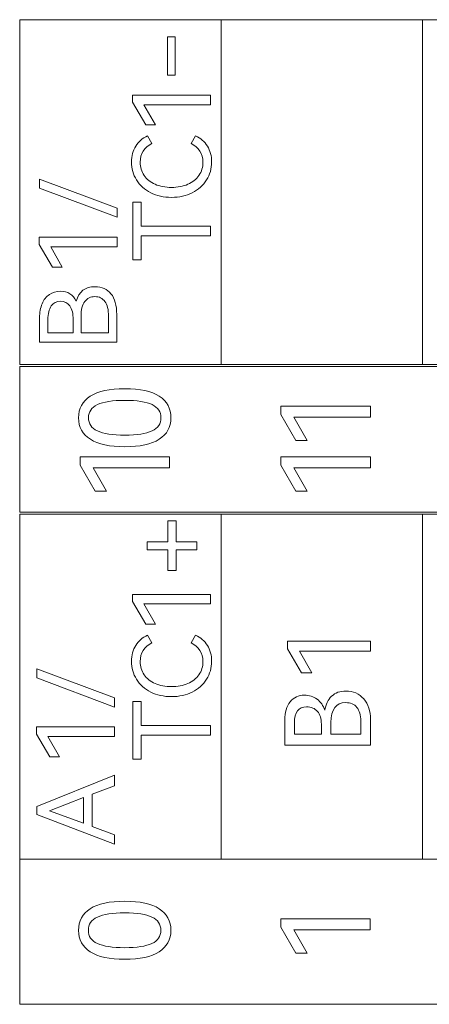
# Model space of a CAD drawing. Header units: millimetres. Extents: x 0 to 427, y 0 to 299.
# Tile 11 of 26: x 124 to 132, y 152 to 171. Entities that reach past the tile are written whole.
import ezdxf

# ---------------------------------------------------------------- set-up
doc = ezdxf.new("R2010")
doc.units = ezdxf.units.MM
doc.header["$MEASUREMENT"] = 0
doc.layers.add('layer 1', color=7, linetype='Continuous')

msp = doc.modelspace()

# ---------------------------------------------------------------- linework, layer by layer
at = {"layer": 'layer 1', "lineweight": 9}
for points, knots in [([(160.629, 171.486), (160.629, 171.486), (156.559, 171.486), (156.559, 171.486), (156.559, 171.486), (156.559, 171.486), (152.489, 171.486), (152.489, 171.486), (152.489, 171.486), (152.489, 171.486), (148.418, 171.486), (148.418, 171.486), (148.418, 171.486), (148.418, 171.486), (144.348, 171.486), (144.348, 171.486), (144.348, 171.486), (144.348, 171.486), (140.278, 171.486), (140.278, 171.486), (140.278, 171.486), (140.278, 171.486), (136.207, 171.486), (136.207, 171.486), (136.207, 171.486), (136.207, 171.486), (132.137, 171.486), (132.137, 171.486), (132.137, 171.486), (132.137, 171.486), (128.067, 171.486), (128.067, 171.486), (128.067, 171.486), (128.067, 171.486), (123.997, 171.486), (123.997, 171.486)], [0, 0, 0, 0, 0.111111, 0.111111, 0.111111, 0.111111, 0.222222, 0.222222, 0.222222, 0.222222, 0.333333, 0.333333, 0.333333, 0.333333, 0.444444, 0.444444, 0.444444, 0.444444, 0.555556, 0.555556, 0.555556, 0.555556, 0.666667, 0.666667, 0.666667, 0.666667, 0.777778, 0.777778, 0.777778, 0.777778, 0.888889, 0.888889, 0.888889, 0.888889, 1, 1, 1, 1]), ([(127.137, 170.365), (127.137, 170.365), (127.061, 170.365), (127.061, 170.365), (127.061, 170.365), (127.061, 170.365), (126.984, 170.365), (126.984, 170.365), (126.984, 170.365), (126.984, 170.365), (126.984, 170.752), (126.984, 170.752), (126.984, 170.752), (126.984, 170.752), (126.984, 171.14), (126.984, 171.14), (126.984, 171.14), (126.984, 171.14), (127.061, 171.14), (127.061, 171.14), (127.061, 171.14), (127.061, 171.14), (127.137, 171.14), (127.137, 171.14), (127.137, 171.14), (127.137, 171.14), (127.137, 170.752), (127.137, 170.752), (127.137, 170.752), (127.137, 170.752), (127.137, 170.365), (127.137, 170.365)], [0, 0, 0, 0, 0.125, 0.125, 0.125, 0.125, 0.25, 0.25, 0.25, 0.25, 0.375, 0.375, 0.375, 0.375, 0.5, 0.5, 0.5, 0.5, 0.625, 0.625, 0.625, 0.625, 0.75, 0.75, 0.75, 0.75, 0.875, 0.875, 0.875, 0.875, 1, 1, 1, 1]), ([(126.743, 169.359), (126.743, 169.359), (126.546, 169.359), (126.546, 169.359), (126.546, 169.359), (126.546, 169.359), (126.28, 169.817), (126.28, 169.817), (126.28, 169.817), (126.28, 169.817), (126.28, 169.962), (126.28, 169.962), (126.28, 169.962), (126.28, 169.962), (127.852, 169.962), (127.852, 169.962), (127.852, 169.962), (127.852, 169.962), (127.852, 169.769), (127.852, 169.769), (127.852, 169.769), (127.852, 169.769), (126.509, 169.769), (126.509, 169.769), (126.509, 169.769), (126.509, 169.769), (126.743, 169.359), (126.743, 169.359)], [0, 0, 0, 0, 0.142857, 0.142857, 0.142857, 0.142857, 0.285714, 0.285714, 0.285714, 0.285714, 0.428571, 0.428571, 0.428571, 0.428571, 0.571429, 0.571429, 0.571429, 0.571429, 0.714286, 0.714286, 0.714286, 0.714286, 0.857143, 0.857143, 0.857143, 0.857143, 1, 1, 1, 1]), ([(127.7, 168.606), (127.7, 168.778), (127.62, 168.903), (127.462, 168.984), (127.462, 168.984), (127.462, 168.984), (127.552, 169.138), (127.552, 169.138), (127.552, 169.138), (127.653, 169.094), (127.733, 169.024), (127.79, 168.932), (127.79, 168.932), (127.847, 168.839), (127.876, 168.732), (127.876, 168.61), (127.876, 168.61), (127.876, 168.477), (127.842, 168.356), (127.773, 168.248), (127.773, 168.248), (127.704, 168.139), (127.608, 168.053), (127.485, 167.99), (127.485, 167.99), (127.362, 167.927), (127.222, 167.896), (127.065, 167.896), (127.065, 167.896), (126.907, 167.896), (126.767, 167.927), (126.644, 167.99), (126.644, 167.99), (126.521, 168.053), (126.425, 168.139), (126.358, 168.248), (126.358, 168.248), (126.29, 168.356), (126.256, 168.477), (126.256, 168.61), (126.256, 168.61), (126.256, 168.732), (126.285, 168.839), (126.342, 168.932), (126.342, 168.932), (126.399, 169.025), (126.478, 169.094), (126.58, 169.138), (126.58, 169.138), (126.58, 169.138), (126.67, 168.984), (126.67, 168.984), (126.67, 168.984), (126.511, 168.903), (126.432, 168.778), (126.432, 168.606), (126.432, 168.606), (126.432, 168.506), (126.459, 168.417), (126.511, 168.34), (126.511, 168.34), (126.564, 168.263), (126.639, 168.202), (126.734, 168.161), (126.734, 168.161), (126.83, 168.119), (126.94, 168.097), (127.065, 168.097), (127.065, 168.097), (127.189, 168.097), (127.3, 168.118), (127.396, 168.161), (127.396, 168.161), (127.493, 168.203), (127.568, 168.263), (127.62, 168.34), (127.62, 168.34), (127.673, 168.417), (127.7, 168.506), (127.7, 168.606)], [0, 0, 0, 0, 0.05, 0.05, 0.05, 0.05, 0.1, 0.1, 0.1, 0.1, 0.15, 0.15, 0.15, 0.15, 0.2, 0.2, 0.2, 0.2, 0.25, 0.25, 0.25, 0.25, 0.3, 0.3, 0.3, 0.3, 0.35, 0.35, 0.35, 0.35, 0.4, 0.4, 0.4, 0.4, 0.45, 0.45, 0.45, 0.45, 0.5, 0.5, 0.5, 0.5, 0.55, 0.55, 0.55, 0.55, 0.6, 0.6, 0.6, 0.6, 0.65, 0.65, 0.65, 0.65, 0.7, 0.7, 0.7, 0.7, 0.75, 0.75, 0.75, 0.75, 0.8, 0.8, 0.8, 0.8, 0.85, 0.85, 0.85, 0.85, 0.9, 0.9, 0.9, 0.9, 0.95, 0.95, 0.95, 0.95, 1, 1, 1, 1]), ([(125.966, 167.494), (125.966, 167.494), (124.395, 168.082), (124.395, 168.082), (124.395, 168.082), (124.395, 168.082), (124.395, 168.266), (124.395, 168.266), (124.395, 168.266), (124.395, 168.266), (125.966, 167.679), (125.966, 167.679), (125.966, 167.679), (125.966, 167.679), (125.966, 167.494), (125.966, 167.494)], [0, 0, 0, 0, 0.25, 0.25, 0.25, 0.25, 0.5, 0.5, 0.5, 0.5, 0.75, 0.75, 0.75, 0.75, 1, 1, 1, 1]), ([(126.282, 166.634), (126.282, 166.634), (126.282, 167.801), (126.282, 167.801), (126.282, 167.801), (126.282, 167.801), (126.451, 167.801), (126.451, 167.801), (126.451, 167.801), (126.451, 167.801), (126.451, 167.312), (126.451, 167.312), (126.451, 167.312), (126.451, 167.312), (127.852, 167.312), (127.852, 167.312), (127.852, 167.312), (127.852, 167.312), (127.852, 167.121), (127.852, 167.121), (127.852, 167.121), (127.852, 167.121), (126.451, 167.121), (126.451, 167.121), (126.451, 167.121), (126.451, 167.121), (126.451, 166.634), (126.451, 166.634), (126.451, 166.634), (126.451, 166.634), (126.282, 166.634), (126.282, 166.634)], [0, 0, 0, 0, 0.125, 0.125, 0.125, 0.125, 0.25, 0.25, 0.25, 0.25, 0.375, 0.375, 0.375, 0.375, 0.5, 0.5, 0.5, 0.5, 0.625, 0.625, 0.625, 0.625, 0.75, 0.75, 0.75, 0.75, 0.875, 0.875, 0.875, 0.875, 1, 1, 1, 1]), ([(124.857, 166.489), (124.857, 166.489), (124.659, 166.489), (124.659, 166.489), (124.659, 166.489), (124.659, 166.489), (124.393, 166.946), (124.393, 166.946), (124.393, 166.946), (124.393, 166.946), (124.393, 167.092), (124.393, 167.092), (124.393, 167.092), (124.393, 167.092), (125.966, 167.092), (125.966, 167.092), (125.966, 167.092), (125.966, 167.092), (125.966, 166.899), (125.966, 166.899), (125.966, 166.899), (125.966, 166.899), (124.623, 166.899), (124.623, 166.899), (124.623, 166.899), (124.623, 166.899), (124.857, 166.489), (124.857, 166.489)], [0, 0, 0, 0, 0.142857, 0.142857, 0.142857, 0.142857, 0.285714, 0.285714, 0.285714, 0.285714, 0.428571, 0.428571, 0.428571, 0.428571, 0.571429, 0.571429, 0.571429, 0.571429, 0.714286, 0.714286, 0.714286, 0.714286, 0.857143, 0.857143, 0.857143, 0.857143, 1, 1, 1, 1]), ([(125.14, 165.8), (125.195, 165.994), (125.321, 166.092), (125.517, 166.092), (125.517, 166.092), (125.656, 166.092), (125.765, 166.044), (125.842, 165.949), (125.842, 165.949), (125.919, 165.855), (125.958, 165.712), (125.958, 165.527), (125.958, 165.527), (125.958, 165.527), (125.958, 164.969), (125.958, 164.969), (125.958, 164.969), (125.958, 164.969), (124.399, 164.969), (124.399, 164.969), (124.399, 164.969), (124.399, 164.969), (124.399, 165.461), (124.399, 165.461), (124.399, 165.461), (124.399, 165.57), (124.416, 165.666), (124.45, 165.747), (124.45, 165.747), (124.483, 165.827), (124.534, 165.891), (124.597, 165.934), (124.597, 165.934), (124.66, 165.977), (124.735, 166), (124.82, 166), (124.82, 166), (124.97, 166), (125.076, 165.933), (125.14, 165.8)], [0, 0, 0, 0, 0.1, 0.1, 0.1, 0.1, 0.2, 0.2, 0.2, 0.2, 0.3, 0.3, 0.3, 0.3, 0.4, 0.4, 0.4, 0.4, 0.5, 0.5, 0.5, 0.5, 0.6, 0.6, 0.6, 0.6, 0.7, 0.7, 0.7, 0.7, 0.8, 0.8, 0.8, 0.8, 0.9, 0.9, 0.9, 0.9, 1, 1, 1, 1]), ([(125.792, 165.493), (125.792, 165.627), (125.767, 165.727), (125.72, 165.792), (125.72, 165.792), (125.672, 165.858), (125.604, 165.891), (125.517, 165.891), (125.517, 165.891), (125.429, 165.891), (125.36, 165.858), (125.311, 165.792), (125.311, 165.792), (125.261, 165.727), (125.236, 165.625), (125.236, 165.493), (125.236, 165.493), (125.236, 165.493), (125.236, 165.158), (125.236, 165.158), (125.236, 165.158), (125.236, 165.158), (125.792, 165.158), (125.792, 165.158), (125.792, 165.158), (125.792, 165.158), (125.792, 165.493), (125.792, 165.493)], [0, 0, 0, 0, 0.142857, 0.142857, 0.142857, 0.142857, 0.285714, 0.285714, 0.285714, 0.285714, 0.428571, 0.428571, 0.428571, 0.428571, 0.571429, 0.571429, 0.571429, 0.571429, 0.714286, 0.714286, 0.714286, 0.714286, 0.857143, 0.857143, 0.857143, 0.857143, 1, 1, 1, 1]), ([(124.567, 165.158), (124.567, 165.158), (125.078, 165.158), (125.078, 165.158), (125.078, 165.158), (125.078, 165.158), (125.078, 165.429), (125.078, 165.429), (125.078, 165.429), (125.078, 165.547), (125.055, 165.639), (125.01, 165.703), (125.01, 165.703), (124.965, 165.767), (124.901, 165.8), (124.82, 165.8), (124.82, 165.8), (124.742, 165.8), (124.68, 165.767), (124.635, 165.702), (124.635, 165.702), (124.59, 165.636), (124.567, 165.544), (124.567, 165.429), (124.567, 165.429), (124.567, 165.429), (124.567, 165.158), (124.567, 165.158)], [0, 0, 0, 0, 0.142857, 0.142857, 0.142857, 0.142857, 0.285714, 0.285714, 0.285714, 0.285714, 0.428571, 0.428571, 0.428571, 0.428571, 0.571429, 0.571429, 0.571429, 0.571429, 0.714286, 0.714286, 0.714286, 0.714286, 0.857143, 0.857143, 0.857143, 0.857143, 1, 1, 1, 1]), ([(160.629, 164.517), (160.629, 164.517), (156.559, 164.517), (156.559, 164.517), (156.559, 164.517), (156.559, 164.517), (152.489, 164.517), (152.489, 164.517), (152.489, 164.517), (152.489, 164.517), (148.418, 164.517), (148.418, 164.517), (148.418, 164.517), (148.418, 164.517), (144.348, 164.517), (144.348, 164.517), (144.348, 164.517), (144.348, 164.517), (140.278, 164.517), (140.278, 164.517), (140.278, 164.517), (140.278, 164.517), (136.207, 164.517), (136.207, 164.517), (136.207, 164.517), (136.207, 164.517), (132.137, 164.517), (132.137, 164.517), (132.137, 164.517), (132.137, 164.517), (128.067, 164.517), (128.067, 164.517), (128.067, 164.517), (128.067, 164.517), (123.997, 164.517), (123.997, 164.517)], [0, 0, 0, 0, 0.111111, 0.111111, 0.111111, 0.111111, 0.222222, 0.222222, 0.222222, 0.222222, 0.333333, 0.333333, 0.333333, 0.333333, 0.444444, 0.444444, 0.444444, 0.444444, 0.555556, 0.555556, 0.555556, 0.555556, 0.666667, 0.666667, 0.666667, 0.666667, 0.777778, 0.777778, 0.777778, 0.777778, 0.888889, 0.888889, 0.888889, 0.888889, 1, 1, 1, 1]), ([(123.997, 161.54), (123.997, 161.54), (123.997, 164.479), (123.997, 164.479), (123.997, 164.479), (123.997, 164.479), (160.629, 164.479), (160.629, 164.479), (160.629, 164.479), (160.629, 164.479), (160.629, 161.54), (160.629, 161.54), (160.629, 161.54), (160.629, 161.54), (123.997, 161.54), (123.997, 161.54)], [0, 0, 0, 0, 0.25, 0.25, 0.25, 0.25, 0.5, 0.5, 0.5, 0.5, 0.75, 0.75, 0.75, 0.75, 1, 1, 1, 1]), ([(126.122, 164.031), (126.429, 164.031), (126.66, 163.98), (126.818, 163.879), (126.818, 163.879), (126.975, 163.778), (127.053, 163.632), (127.053, 163.443), (127.053, 163.443), (127.053, 163.255), (126.974, 163.111), (126.816, 163.01), (126.816, 163.01), (126.658, 162.908), (126.427, 162.858), (126.122, 162.858), (126.122, 162.858), (125.816, 162.858), (125.584, 162.908), (125.425, 163.01), (125.425, 163.01), (125.266, 163.111), (125.187, 163.255), (125.187, 163.443), (125.187, 163.443), (125.187, 163.632), (125.266, 163.778), (125.424, 163.879), (125.424, 163.879), (125.582, 163.98), (125.815, 164.031), (126.122, 164.031)], [0, 0, 0, 0, 0.125, 0.125, 0.125, 0.125, 0.25, 0.25, 0.25, 0.25, 0.375, 0.375, 0.375, 0.375, 0.5, 0.5, 0.5, 0.5, 0.625, 0.625, 0.625, 0.625, 0.75, 0.75, 0.75, 0.75, 0.875, 0.875, 0.875, 0.875, 1, 1, 1, 1]), ([(126.122, 163.092), (126.368, 163.092), (126.55, 163.121), (126.671, 163.178), (126.671, 163.178), (126.791, 163.234), (126.851, 163.323), (126.851, 163.443), (126.851, 163.443), (126.851, 163.563), (126.791, 163.653), (126.672, 163.71), (126.672, 163.71), (126.553, 163.767), (126.369, 163.796), (126.122, 163.796), (126.122, 163.796), (125.874, 163.796), (125.689, 163.767), (125.568, 163.71), (125.568, 163.71), (125.447, 163.652), (125.387, 163.563), (125.387, 163.443), (125.387, 163.443), (125.387, 163.323), (125.447, 163.234), (125.568, 163.178), (125.568, 163.178), (125.689, 163.121), (125.874, 163.092), (126.122, 163.092)], [0, 0, 0, 0, 0.125, 0.125, 0.125, 0.125, 0.25, 0.25, 0.25, 0.25, 0.375, 0.375, 0.375, 0.375, 0.5, 0.5, 0.5, 0.5, 0.625, 0.625, 0.625, 0.625, 0.75, 0.75, 0.75, 0.75, 0.875, 0.875, 0.875, 0.875, 1, 1, 1, 1]), ([(129.807, 162.984), (129.807, 162.984), (129.58, 162.984), (129.58, 162.984), (129.58, 162.984), (129.58, 162.984), (129.274, 163.51), (129.274, 163.51), (129.274, 163.51), (129.274, 163.51), (129.274, 163.678), (129.274, 163.678), (129.274, 163.678), (129.274, 163.678), (131.084, 163.678), (131.084, 163.678), (131.084, 163.678), (131.084, 163.678), (131.084, 163.455), (131.084, 163.455), (131.084, 163.455), (131.084, 163.455), (129.538, 163.455), (129.538, 163.455), (129.538, 163.455), (129.538, 163.455), (129.807, 162.984), (129.807, 162.984)], [0, 0, 0, 0, 0.142857, 0.142857, 0.142857, 0.142857, 0.285714, 0.285714, 0.285714, 0.285714, 0.428571, 0.428571, 0.428571, 0.428571, 0.571429, 0.571429, 0.571429, 0.571429, 0.714286, 0.714286, 0.714286, 0.714286, 0.857143, 0.857143, 0.857143, 0.857143, 1, 1, 1, 1]), ([(125.75, 161.961), (125.75, 161.961), (125.522, 161.961), (125.522, 161.961), (125.522, 161.961), (125.522, 161.961), (125.216, 162.487), (125.216, 162.487), (125.216, 162.487), (125.216, 162.487), (125.216, 162.655), (125.216, 162.655), (125.216, 162.655), (125.216, 162.655), (127.026, 162.655), (127.026, 162.655), (127.026, 162.655), (127.026, 162.655), (127.026, 162.433), (127.026, 162.433), (127.026, 162.433), (127.026, 162.433), (125.48, 162.433), (125.48, 162.433), (125.48, 162.433), (125.48, 162.433), (125.75, 161.961), (125.75, 161.961)], [0, 0, 0, 0, 0.142857, 0.142857, 0.142857, 0.142857, 0.285714, 0.285714, 0.285714, 0.285714, 0.428571, 0.428571, 0.428571, 0.428571, 0.571429, 0.571429, 0.571429, 0.571429, 0.714286, 0.714286, 0.714286, 0.714286, 0.857143, 0.857143, 0.857143, 0.857143, 1, 1, 1, 1]), ([(129.807, 161.961), (129.807, 161.961), (129.58, 161.961), (129.58, 161.961), (129.58, 161.961), (129.58, 161.961), (129.274, 162.487), (129.274, 162.487), (129.274, 162.487), (129.274, 162.487), (129.274, 162.655), (129.274, 162.655), (129.274, 162.655), (129.274, 162.655), (131.084, 162.655), (131.084, 162.655), (131.084, 162.655), (131.084, 162.655), (131.084, 162.433), (131.084, 162.433), (131.084, 162.433), (131.084, 162.433), (129.538, 162.433), (129.538, 162.433), (129.538, 162.433), (129.538, 162.433), (129.807, 161.961), (129.807, 161.961)], [0, 0, 0, 0, 0.142857, 0.142857, 0.142857, 0.142857, 0.285714, 0.285714, 0.285714, 0.285714, 0.428571, 0.428571, 0.428571, 0.428571, 0.571429, 0.571429, 0.571429, 0.571429, 0.714286, 0.714286, 0.714286, 0.714286, 0.857143, 0.857143, 0.857143, 0.857143, 1, 1, 1, 1]), ([(160.629, 161.497), (160.629, 161.497), (156.559, 161.497), (156.559, 161.497), (156.559, 161.497), (156.559, 161.497), (152.489, 161.497), (152.489, 161.497), (152.489, 161.497), (152.489, 161.497), (148.418, 161.497), (148.418, 161.497), (148.418, 161.497), (148.418, 161.497), (144.348, 161.497), (144.348, 161.497), (144.348, 161.497), (144.348, 161.497), (140.278, 161.497), (140.278, 161.497), (140.278, 161.497), (140.278, 161.497), (136.207, 161.497), (136.207, 161.497), (136.207, 161.497), (136.207, 161.497), (132.137, 161.497), (132.137, 161.497), (132.137, 161.497), (132.137, 161.497), (128.067, 161.497), (128.067, 161.497), (128.067, 161.497), (128.067, 161.497), (123.997, 161.497), (123.997, 161.497)], [0, 0, 0, 0, 0.111111, 0.111111, 0.111111, 0.111111, 0.222222, 0.222222, 0.222222, 0.222222, 0.333333, 0.333333, 0.333333, 0.333333, 0.444444, 0.444444, 0.444444, 0.444444, 0.555556, 0.555556, 0.555556, 0.555556, 0.666667, 0.666667, 0.666667, 0.666667, 0.777778, 0.777778, 0.777778, 0.777778, 0.888889, 0.888889, 0.888889, 0.888889, 1, 1, 1, 1]), ([(126.573, 160.776), (126.573, 160.776), (126.573, 160.939), (126.573, 160.939), (126.573, 160.939), (126.573, 160.939), (126.994, 160.939), (126.994, 160.939), (126.994, 160.939), (126.994, 160.939), (126.994, 161.36), (126.994, 161.36), (126.994, 161.36), (126.994, 161.36), (127.157, 161.36), (127.157, 161.36), (127.157, 161.36), (127.157, 161.36), (127.157, 160.939), (127.157, 160.939), (127.157, 160.939), (127.157, 160.939), (127.578, 160.939), (127.578, 160.939), (127.578, 160.939), (127.578, 160.939), (127.578, 160.776), (127.578, 160.776), (127.578, 160.776), (127.578, 160.776), (127.157, 160.776), (127.157, 160.776), (127.157, 160.776), (127.157, 160.776), (127.157, 160.356), (127.157, 160.356), (127.157, 160.356), (127.157, 160.356), (126.994, 160.356), (126.994, 160.356), (126.994, 160.356), (126.994, 160.356), (126.994, 160.776), (126.994, 160.776), (126.994, 160.776), (126.994, 160.776), (126.573, 160.776), (126.573, 160.776)], [0, 0, 0, 0, 0.083333, 0.083333, 0.083333, 0.083333, 0.166667, 0.166667, 0.166667, 0.166667, 0.25, 0.25, 0.25, 0.25, 0.333333, 0.333333, 0.333333, 0.333333, 0.416667, 0.416667, 0.416667, 0.416667, 0.5, 0.5, 0.5, 0.5, 0.583333, 0.583333, 0.583333, 0.583333, 0.666667, 0.666667, 0.666667, 0.666667, 0.75, 0.75, 0.75, 0.75, 0.833333, 0.833333, 0.833333, 0.833333, 0.916667, 0.916667, 0.916667, 0.916667, 1, 1, 1, 1]), ([(126.743, 159.274), (126.743, 159.274), (126.546, 159.274), (126.546, 159.274), (126.546, 159.274), (126.546, 159.274), (126.28, 159.731), (126.28, 159.731), (126.28, 159.731), (126.28, 159.731), (126.28, 159.877), (126.28, 159.877), (126.28, 159.877), (126.28, 159.877), (127.852, 159.877), (127.852, 159.877), (127.852, 159.877), (127.852, 159.877), (127.852, 159.683), (127.852, 159.683), (127.852, 159.683), (127.852, 159.683), (126.509, 159.683), (126.509, 159.683), (126.509, 159.683), (126.509, 159.683), (126.743, 159.274), (126.743, 159.274)], [0, 0, 0, 0, 0.142857, 0.142857, 0.142857, 0.142857, 0.285714, 0.285714, 0.285714, 0.285714, 0.428571, 0.428571, 0.428571, 0.428571, 0.571429, 0.571429, 0.571429, 0.571429, 0.714286, 0.714286, 0.714286, 0.714286, 0.857143, 0.857143, 0.857143, 0.857143, 1, 1, 1, 1]), ([(127.7, 158.52), (127.7, 158.692), (127.62, 158.818), (127.462, 158.898), (127.462, 158.898), (127.462, 158.898), (127.552, 159.052), (127.552, 159.052), (127.552, 159.052), (127.653, 159.008), (127.733, 158.939), (127.79, 158.846), (127.79, 158.846), (127.847, 158.754), (127.876, 158.646), (127.876, 158.524), (127.876, 158.524), (127.876, 158.391), (127.842, 158.27), (127.773, 158.162), (127.773, 158.162), (127.704, 158.053), (127.608, 157.967), (127.485, 157.904), (127.485, 157.904), (127.362, 157.842), (127.222, 157.81), (127.065, 157.81), (127.065, 157.81), (126.907, 157.81), (126.767, 157.842), (126.644, 157.904), (126.644, 157.904), (126.521, 157.967), (126.425, 158.054), (126.358, 158.162), (126.358, 158.162), (126.29, 158.27), (126.256, 158.391), (126.256, 158.524), (126.256, 158.524), (126.256, 158.646), (126.285, 158.753), (126.342, 158.846), (126.342, 158.846), (126.399, 158.939), (126.478, 159.008), (126.58, 159.052), (126.58, 159.052), (126.58, 159.052), (126.67, 158.898), (126.67, 158.898), (126.67, 158.898), (126.511, 158.818), (126.432, 158.692), (126.432, 158.52), (126.432, 158.52), (126.432, 158.42), (126.459, 158.331), (126.511, 158.254), (126.511, 158.254), (126.564, 158.177), (126.639, 158.117), (126.734, 158.075), (126.734, 158.075), (126.83, 158.033), (126.94, 158.012), (127.065, 158.012), (127.065, 158.012), (127.189, 158.012), (127.3, 158.033), (127.396, 158.075), (127.396, 158.075), (127.493, 158.117), (127.568, 158.177), (127.62, 158.254), (127.62, 158.254), (127.673, 158.331), (127.7, 158.42), (127.7, 158.52)], [0, 0, 0, 0, 0.05, 0.05, 0.05, 0.05, 0.1, 0.1, 0.1, 0.1, 0.15, 0.15, 0.15, 0.15, 0.2, 0.2, 0.2, 0.2, 0.25, 0.25, 0.25, 0.25, 0.3, 0.3, 0.3, 0.3, 0.35, 0.35, 0.35, 0.35, 0.4, 0.4, 0.4, 0.4, 0.45, 0.45, 0.45, 0.45, 0.5, 0.5, 0.5, 0.5, 0.55, 0.55, 0.55, 0.55, 0.6, 0.6, 0.6, 0.6, 0.65, 0.65, 0.65, 0.65, 0.7, 0.7, 0.7, 0.7, 0.75, 0.75, 0.75, 0.75, 0.8, 0.8, 0.8, 0.8, 0.85, 0.85, 0.85, 0.85, 0.9, 0.9, 0.9, 0.9, 0.95, 0.95, 0.95, 0.95, 1, 1, 1, 1]), ([(129.903, 158.288), (129.903, 158.288), (129.692, 158.288), (129.692, 158.288), (129.692, 158.288), (129.692, 158.288), (129.408, 158.776), (129.408, 158.776), (129.408, 158.776), (129.408, 158.776), (129.408, 158.932), (129.408, 158.932), (129.408, 158.932), (129.408, 158.932), (131.088, 158.932), (131.088, 158.932), (131.088, 158.932), (131.088, 158.932), (131.088, 158.726), (131.088, 158.726), (131.088, 158.726), (131.088, 158.726), (129.653, 158.726), (129.653, 158.726), (129.653, 158.726), (129.653, 158.726), (129.903, 158.288), (129.903, 158.288)], [0, 0, 0, 0, 0.142857, 0.142857, 0.142857, 0.142857, 0.285714, 0.285714, 0.285714, 0.285714, 0.428571, 0.428571, 0.428571, 0.428571, 0.571429, 0.571429, 0.571429, 0.571429, 0.714286, 0.714286, 0.714286, 0.714286, 0.857143, 0.857143, 0.857143, 0.857143, 1, 1, 1, 1]), ([(125.911, 157.601), (125.911, 157.601), (124.34, 158.189), (124.34, 158.189), (124.34, 158.189), (124.34, 158.189), (124.34, 158.374), (124.34, 158.374), (124.34, 158.374), (124.34, 158.374), (125.911, 157.786), (125.911, 157.786), (125.911, 157.786), (125.911, 157.786), (125.911, 157.601), (125.911, 157.601)], [0, 0, 0, 0, 0.25, 0.25, 0.25, 0.25, 0.5, 0.5, 0.5, 0.5, 0.75, 0.75, 0.75, 0.75, 1, 1, 1, 1]), ([(131.088, 156.829), (131.088, 156.829), (129.354, 156.829), (129.354, 156.829), (129.354, 156.829), (129.354, 156.829), (129.354, 157.339), (129.354, 157.339), (129.354, 157.339), (129.354, 157.491), (129.39, 157.613), (129.463, 157.704), (129.463, 157.704), (129.536, 157.795), (129.632, 157.84), (129.753, 157.84), (129.753, 157.84), (129.848, 157.84), (129.933, 157.813), (130.006, 157.759), (130.006, 157.759), (130.079, 157.705), (130.131, 157.631), (130.161, 157.536), (130.161, 157.536), (130.161, 157.536), (130.166, 157.536), (130.166, 157.536), (130.166, 157.536), (130.179, 157.654), (130.224, 157.748), (130.3, 157.818), (130.3, 157.818), (130.375, 157.889), (130.472, 157.924), (130.588, 157.924), (130.588, 157.924), (130.737, 157.924), (130.858, 157.871), (130.95, 157.764), (130.95, 157.764), (131.042, 157.656), (131.088, 157.519), (131.088, 157.352), (131.088, 157.352), (131.088, 157.352), (131.088, 156.829), (131.088, 156.829)], [0, 0, 0, 0, 0.083333, 0.083333, 0.083333, 0.083333, 0.166667, 0.166667, 0.166667, 0.166667, 0.25, 0.25, 0.25, 0.25, 0.333333, 0.333333, 0.333333, 0.333333, 0.416667, 0.416667, 0.416667, 0.416667, 0.5, 0.5, 0.5, 0.5, 0.583333, 0.583333, 0.583333, 0.583333, 0.666667, 0.666667, 0.666667, 0.666667, 0.75, 0.75, 0.75, 0.75, 0.833333, 0.833333, 0.833333, 0.833333, 0.916667, 0.916667, 0.916667, 0.916667, 1, 1, 1, 1]), ([(126.282, 156.548), (126.282, 156.548), (126.282, 157.715), (126.282, 157.715), (126.282, 157.715), (126.282, 157.715), (126.451, 157.715), (126.451, 157.715), (126.451, 157.715), (126.451, 157.715), (126.451, 157.226), (126.451, 157.226), (126.451, 157.226), (126.451, 157.226), (127.852, 157.226), (127.852, 157.226), (127.852, 157.226), (127.852, 157.226), (127.852, 157.035), (127.852, 157.035), (127.852, 157.035), (127.852, 157.035), (126.451, 157.035), (126.451, 157.035), (126.451, 157.035), (126.451, 157.035), (126.451, 156.548), (126.451, 156.548), (126.451, 156.548), (126.451, 156.548), (126.282, 156.548), (126.282, 156.548)], [0, 0, 0, 0, 0.125, 0.125, 0.125, 0.125, 0.25, 0.25, 0.25, 0.25, 0.375, 0.375, 0.375, 0.375, 0.5, 0.5, 0.5, 0.5, 0.625, 0.625, 0.625, 0.625, 0.75, 0.75, 0.75, 0.75, 0.875, 0.875, 0.875, 0.875, 1, 1, 1, 1]), ([(129.55, 157.053), (129.55, 157.053), (130.093, 157.053), (130.093, 157.053), (130.093, 157.053), (130.093, 157.053), (130.093, 157.257), (130.093, 157.257), (130.093, 157.257), (130.093, 157.365), (130.067, 157.45), (130.014, 157.512), (130.014, 157.512), (129.961, 157.573), (129.888, 157.604), (129.795, 157.604), (129.795, 157.604), (129.632, 157.604), (129.55, 157.495), (129.55, 157.277), (129.55, 157.277), (129.55, 157.277), (129.55, 157.053), (129.55, 157.053)], [0, 0, 0, 0, 0.166667, 0.166667, 0.166667, 0.166667, 0.333333, 0.333333, 0.333333, 0.333333, 0.5, 0.5, 0.5, 0.5, 0.666667, 0.666667, 0.666667, 0.666667, 0.833333, 0.833333, 0.833333, 0.833333, 1, 1, 1, 1]), ([(130.288, 157.053), (130.288, 157.053), (130.892, 157.053), (130.892, 157.053), (130.892, 157.053), (130.892, 157.053), (130.892, 157.322), (130.892, 157.322), (130.892, 157.322), (130.892, 157.439), (130.865, 157.529), (130.811, 157.593), (130.811, 157.593), (130.757, 157.657), (130.682, 157.689), (130.586, 157.689), (130.586, 157.689), (130.387, 157.689), (130.288, 157.554), (130.288, 157.285), (130.288, 157.285), (130.288, 157.285), (130.288, 157.053), (130.288, 157.053)], [0, 0, 0, 0, 0.166667, 0.166667, 0.166667, 0.166667, 0.333333, 0.333333, 0.333333, 0.333333, 0.5, 0.5, 0.5, 0.5, 0.666667, 0.666667, 0.666667, 0.666667, 0.833333, 0.833333, 0.833333, 0.833333, 1, 1, 1, 1]), ([(124.802, 156.597), (124.802, 156.597), (124.605, 156.597), (124.605, 156.597), (124.605, 156.597), (124.605, 156.597), (124.339, 157.054), (124.339, 157.054), (124.339, 157.054), (124.339, 157.054), (124.339, 157.2), (124.339, 157.2), (124.339, 157.2), (124.339, 157.2), (125.911, 157.2), (125.911, 157.2), (125.911, 157.2), (125.911, 157.2), (125.911, 157.006), (125.911, 157.006), (125.911, 157.006), (125.911, 157.006), (124.568, 157.006), (124.568, 157.006), (124.568, 157.006), (124.568, 157.006), (124.802, 156.597), (124.802, 156.597)], [0, 0, 0, 0, 0.142857, 0.142857, 0.142857, 0.142857, 0.285714, 0.285714, 0.285714, 0.285714, 0.428571, 0.428571, 0.428571, 0.428571, 0.571429, 0.571429, 0.571429, 0.571429, 0.714286, 0.714286, 0.714286, 0.714286, 0.857143, 0.857143, 0.857143, 0.857143, 1, 1, 1, 1]), ([(124.34, 155.592), (124.34, 155.592), (125.911, 156.223), (125.911, 156.223), (125.911, 156.223), (125.911, 156.223), (125.911, 156.011), (125.911, 156.011), (125.911, 156.011), (125.911, 156.011), (125.461, 155.837), (125.461, 155.837), (125.461, 155.837), (125.461, 155.837), (125.461, 155.187), (125.461, 155.187), (125.461, 155.187), (125.461, 155.187), (125.911, 155.021), (125.911, 155.021), (125.911, 155.021), (125.911, 155.021), (125.911, 154.828), (125.911, 154.828), (125.911, 154.828), (125.911, 154.828), (124.34, 155.431), (124.34, 155.431), (124.34, 155.431), (124.34, 155.431), (124.34, 155.592), (124.34, 155.592)], [0, 0, 0, 0, 0.125, 0.125, 0.125, 0.125, 0.25, 0.25, 0.25, 0.25, 0.375, 0.375, 0.375, 0.375, 0.5, 0.5, 0.5, 0.5, 0.625, 0.625, 0.625, 0.625, 0.75, 0.75, 0.75, 0.75, 0.875, 0.875, 0.875, 0.875, 1, 1, 1, 1]), ([(125.289, 155.77), (125.289, 155.77), (124.596, 155.504), (124.596, 155.504), (124.596, 155.504), (124.596, 155.504), (125.289, 155.251), (125.289, 155.251), (125.289, 155.251), (125.289, 155.251), (125.289, 155.77), (125.289, 155.77)], [0, 0, 0, 0, 0.333333, 0.333333, 0.333333, 0.333333, 0.666667, 0.666667, 0.666667, 0.666667, 1, 1, 1, 1]), ([(160.629, 154.529), (160.629, 154.529), (156.559, 154.529), (156.559, 154.529), (156.559, 154.529), (156.559, 154.529), (152.489, 154.529), (152.489, 154.529), (152.489, 154.529), (152.489, 154.529), (148.418, 154.529), (148.418, 154.529), (148.418, 154.529), (148.418, 154.529), (144.348, 154.529), (144.348, 154.529), (144.348, 154.529), (144.348, 154.529), (140.278, 154.529), (140.278, 154.529), (140.278, 154.529), (140.278, 154.529), (136.207, 154.529), (136.207, 154.529), (136.207, 154.529), (136.207, 154.529), (132.137, 154.529), (132.137, 154.529), (132.137, 154.529), (132.137, 154.529), (128.067, 154.529), (128.067, 154.529), (128.067, 154.529), (128.067, 154.529), (123.997, 154.529), (123.997, 154.529)], [0, 0, 0, 0, 0.111111, 0.111111, 0.111111, 0.111111, 0.222222, 0.222222, 0.222222, 0.222222, 0.333333, 0.333333, 0.333333, 0.333333, 0.444444, 0.444444, 0.444444, 0.444444, 0.555556, 0.555556, 0.555556, 0.555556, 0.666667, 0.666667, 0.666667, 0.666667, 0.777778, 0.777778, 0.777778, 0.777778, 0.888889, 0.888889, 0.888889, 0.888889, 1, 1, 1, 1]), ([(123.997, 151.595), (123.997, 151.595), (123.997, 154.527), (123.997, 154.527), (123.997, 154.527), (123.997, 154.527), (160.629, 154.527), (160.629, 154.527), (160.629, 154.527), (160.629, 154.527), (160.629, 151.595), (160.629, 151.595), (160.629, 151.595), (160.629, 151.595), (123.997, 151.595), (123.997, 151.595)], [0, 0, 0, 0, 0.25, 0.25, 0.25, 0.25, 0.5, 0.5, 0.5, 0.5, 0.75, 0.75, 0.75, 0.75, 1, 1, 1, 1]), ([(126.121, 153.677), (126.427, 153.677), (126.659, 153.627), (126.816, 153.525), (126.816, 153.525), (126.973, 153.424), (127.052, 153.279), (127.052, 153.089), (127.052, 153.089), (127.052, 152.902), (126.973, 152.757), (126.815, 152.656), (126.815, 152.656), (126.657, 152.555), (126.426, 152.504), (126.121, 152.504), (126.121, 152.504), (125.815, 152.504), (125.582, 152.555), (125.423, 152.656), (125.423, 152.656), (125.265, 152.757), (125.185, 152.902), (125.185, 153.089), (125.185, 153.089), (125.185, 153.279), (125.264, 153.424), (125.422, 153.525), (125.422, 153.525), (125.58, 153.627), (125.813, 153.677), (126.121, 153.677)], [0, 0, 0, 0, 0.125, 0.125, 0.125, 0.125, 0.25, 0.25, 0.25, 0.25, 0.375, 0.375, 0.375, 0.375, 0.5, 0.5, 0.5, 0.5, 0.625, 0.625, 0.625, 0.625, 0.75, 0.75, 0.75, 0.75, 0.875, 0.875, 0.875, 0.875, 1, 1, 1, 1]), ([(126.121, 152.739), (126.366, 152.739), (126.549, 152.767), (126.669, 152.824), (126.669, 152.824), (126.789, 152.881), (126.85, 152.969), (126.85, 153.089), (126.85, 153.089), (126.85, 153.21), (126.79, 153.299), (126.67, 153.356), (126.67, 153.356), (126.551, 153.414), (126.368, 153.443), (126.121, 153.443), (126.121, 153.443), (125.872, 153.443), (125.688, 153.414), (125.567, 153.356), (125.567, 153.356), (125.446, 153.299), (125.385, 153.21), (125.385, 153.089), (125.385, 153.089), (125.385, 152.969), (125.446, 152.881), (125.567, 152.824), (125.567, 152.824), (125.688, 152.767), (125.872, 152.739), (126.121, 152.739)], [0, 0, 0, 0, 0.125, 0.125, 0.125, 0.125, 0.25, 0.25, 0.25, 0.25, 0.375, 0.375, 0.375, 0.375, 0.5, 0.5, 0.5, 0.5, 0.625, 0.625, 0.625, 0.625, 0.75, 0.75, 0.75, 0.75, 0.875, 0.875, 0.875, 0.875, 1, 1, 1, 1]), ([(129.806, 152.63), (129.806, 152.63), (129.579, 152.63), (129.579, 152.63), (129.579, 152.63), (129.579, 152.63), (129.273, 153.156), (129.273, 153.156), (129.273, 153.156), (129.273, 153.156), (129.273, 153.324), (129.273, 153.324), (129.273, 153.324), (129.273, 153.324), (131.083, 153.324), (131.083, 153.324), (131.083, 153.324), (131.083, 153.324), (131.083, 153.102), (131.083, 153.102), (131.083, 153.102), (131.083, 153.102), (129.537, 153.102), (129.537, 153.102), (129.537, 153.102), (129.537, 153.102), (129.806, 152.63), (129.806, 152.63)], [0, 0, 0, 0, 0.142857, 0.142857, 0.142857, 0.142857, 0.285714, 0.285714, 0.285714, 0.285714, 0.428571, 0.428571, 0.428571, 0.428571, 0.571429, 0.571429, 0.571429, 0.571429, 0.714286, 0.714286, 0.714286, 0.714286, 0.857143, 0.857143, 0.857143, 0.857143, 1, 1, 1, 1])]:
    msp.add_open_spline(points, degree=3, knots=knots, dxfattribs=at)
for points in [[(123.997, 164.517), (123.997, 164.517), (123.997, 171.486), (123.997, 171.486)], [(128.067, 164.517), (128.067, 164.517), (128.067, 171.486), (128.067, 171.486)], [(132.137, 164.517), (132.137, 164.517), (132.137, 171.486), (132.137, 171.486)], [(123.997, 154.529), (123.997, 154.529), (123.997, 161.497), (123.997, 161.497)], [(128.067, 154.529), (128.067, 154.529), (128.067, 161.497), (128.067, 161.497)], [(132.137, 154.529), (132.137, 154.529), (132.137, 161.497), (132.137, 161.497)]]:
    msp.add_open_spline(points, degree=3, dxfattribs=at)

doc.saveas('drawing.dxf')
